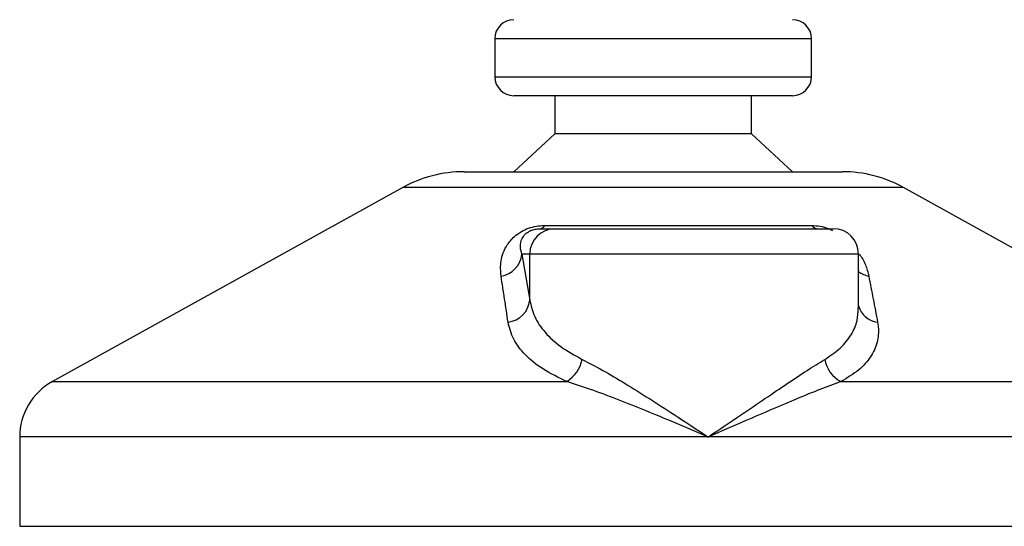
# Model space of a CAD drawing. Header units: millimetres. Extents: x 0 to 420, y 0 to 297.
# Tile 10 of 60: x 115.7 to 119.59, y 194.48 to 196.48. Entities that reach past the tile are written whole.
import ezdxf

# ---------------------------------------------------------------- set-up
doc = ezdxf.new("R2010")
doc.units = ezdxf.units.MM

msp = doc.modelspace()

# ---------------------------------------------------------------- linework, layer by layer
at = {"color": 7, "linetype": 'Continuous', "lineweight": 25}
for p, q in [((117.57652, 196.4057), (117.57652, 196.2557)), ((118.82652, 196.4057), (117.57652, 196.4057)), ((118.82652, 196.2557), (118.82652, 196.4057)), ((117.57652, 196.2557), (118.82652, 196.2557)), ((117.65359, 196.1807), (117.65152, 196.1807)), ((118.75152, 196.1807), (117.65359, 196.1807)), ((117.81402, 196.1807), (117.81402, 196.0307)), ((118.58902, 196.0307), (118.58902, 196.1807)), ((117.81402, 196.0307), (117.65152, 195.8807)), ((117.81548, 196.0307), (117.81402, 196.0307)), ((118.58902, 196.0307), (117.81548, 196.0307)), ((118.75152, 195.8807), (118.58902, 196.0307)), ((117.45574, 195.8807), (118.94731, 195.8807)), ((117.21349, 195.8181), (115.8304, 195.05208)), ((119.18956, 195.8181), (117.21349, 195.8181)), ((120.57265, 195.05208), (119.18956, 195.8181)), ((117.75641, 195.6557), (117.814, 195.6557)), ((117.77291, 195.66822), (118.82814, 195.66822)), ((117.814, 195.6557), (118.91193, 195.6557)), ((117.68317, 195.5557), (117.71438, 195.37402)), ((117.71438, 195.5557), (117.68317, 195.5557)), ((117.71438, 195.37402), (117.71438, 195.5557)), ((119.01193, 195.5557), (117.71438, 195.5557)), ((119.01193, 195.34154), (119.01193, 195.5557)), ((115.8304, 195.05208), (117.8605, 195.05208)), ((118.9428, 195.05208), (120.57265, 195.05208)), ((115.70152, 194.83338), (115.70152, 194.4807)), ((118.41829, 194.83338), (115.70152, 194.83338)), ((120.70152, 194.83338), (118.41829, 194.83338)), ((115.70152, 194.4807), (120.70152, 194.4807))]:
    msp.add_line(p, q, dxfattribs=at)
for centre, radius, start, end in [((117.65152, 196.4057), 0.075, 90, 180), ((118.75152, 196.4057), 0.075, 0, 90), ((117.65152, 196.2557), 0.075, 180, 270), ((118.75152, 196.2557), 0.075, 270, 0), ((117.45574, 195.3807), 0.5, 90, 118.97971), ((118.94731, 195.3807), 0.5, 61.02029, 90), ((117.81419, 195.55589), 0.09981, 90.1083, 180.10789), ((117.75322, 195.67703), 0.02156, 278.49257, 335.89592), ((118.85412, 195.68877), 0.03312, 218.34182, 266.79191), ((118.91193, 195.5557), 0.1, 0, 90), ((117.58613, 195.56444), 0.09744, 279.07467, 354.85539), ((119.07166, 195.5659), 0.09955, 233.12971, 258.87121), ((117.6172, 195.38346), 0.09764, 276.94193, 354.44804), ((119.09915, 195.37676), 0.09103, 196.64517, 262.38361), ((117.78933, 195.16644), 0.13469, 301.89425, 348.4889), ((118.9999, 195.16145), 0.12338, 190.22117, 242.43176), ((115.95152, 194.83338), 0.25, 118.97971, 180)]:
    msp.add_arc(centre, radius, start, end, dxfattribs=at)
for points, knots in [([(117.6015, 195.46822), (117.59986, 195.48813), (117.59659, 195.52783), (117.61607, 195.58102), (117.64757, 195.6207), (117.67759, 195.64336), (117.70826, 195.65802), (117.7398, 195.66631), (117.76157, 195.66817), (117.7719, 195.66822), (117.77291, 195.66822)], [0, 0, 0, 0, 0.2791688, 0.5566156, 0.6991027, 0.7915598, 0.8614835, 0.9308082, 0.9932657, 1, 1, 1, 1]), ([(117.68317, 195.5557), (117.68063, 195.56536), (117.6755, 195.58477), (117.67948, 195.61076), (117.69249, 195.631), (117.70528, 195.64186), (117.71617, 195.64759), (117.72418, 195.65075), (117.73144, 195.65291), (117.74122, 195.65482), (117.74874, 195.65553), (117.75407, 195.65569), (117.75587, 195.6557), (117.75641, 195.6557)], [0, 0, 0, 0, 0.3126385, 0.6283409, 0.7723225, 0.8532102, 0.8895986, 0.904004, 0.9304919, 0.9491875, 0.9821779, 0.994635, 1, 1, 1, 1]), ([(118.82814, 195.66822), (118.83843, 195.66769), (118.85917, 195.66663), (118.88888, 195.65872), (118.90437, 195.65143), (118.9099, 195.64882)], [0, 0, 0, 0, 0.38732997, 0.78115725, 1, 1, 1, 1]), ([(119.01502, 195.55525), (119.01976, 195.54855), (119.03518, 195.52677), (119.04533, 195.49794), (119.05059, 195.476), (119.05245, 195.46822)], [0, 0, 0, 0, 0.2227088, 0.7244469, 1, 1, 1, 1]), ([(117.629, 195.28654), (117.62437, 195.317), (117.61509, 195.37817), (117.60604, 195.43812), (117.6015, 195.46822)], [0, 0, 0, 0, 0.497852, 1, 1, 1, 1]), ([(119.05245, 195.46822), (119.05828, 195.43838), (119.07, 195.37843), (119.08137, 195.31726), (119.08708, 195.28654)], [0, 0, 0, 0, 0.4978543, 1, 1, 1, 1]), ([(117.71438, 195.37402), (117.71957, 195.35188), (117.73008, 195.30703), (117.77244, 195.24533), (117.83368, 195.1878), (117.89179, 195.15581), (117.92132, 195.13956)], [0, 0, 0, 0, 0.2465936, 0.4996913, 0.7457356, 1, 1, 1, 1]), ([(118.87848, 195.13956), (118.90006, 195.15408), (118.94387, 195.18355), (118.98506, 195.23579), (119.00895, 195.28858), (119.00992, 195.32523), (119.01034, 195.34154)], [0, 0, 0, 0, 0.259926, 0.5276701, 0.789907, 1, 1, 1, 1]), ([(117.8605, 195.05208), (117.82832, 195.06773), (117.76281, 195.09959), (117.69428, 195.15652), (117.6462, 195.21887), (117.63479, 195.26377), (117.629, 195.28654)], [0, 0, 0, 0, 0.2463531, 0.5014676, 0.7472632, 1, 1, 1, 1]), ([(119.08708, 195.28654), (119.08807, 195.28018), (119.09232, 195.25294), (119.08865, 195.20594), (119.06297, 195.14912), (119.01656, 195.09649), (118.96763, 195.06702), (118.9428, 195.05208)], [0, 0, 0, 0, 0.0699949, 0.2998887, 0.53536, 0.7642956, 1, 1, 1, 1]), ([(117.92132, 195.13956), (117.94821, 195.12562), (118.00204, 195.09771), (118.09183, 195.04412), (118.18615, 194.98542), (118.29551, 194.91484), (118.37341, 194.86333), (118.41791, 194.83364), (118.41829, 194.83338)], [0, 0, 0, 0, 0.181527, 0.3632884, 0.5522832, 0.7413623, 0.9977537, 1, 1, 1, 1]), ([(118.41829, 194.83338), (118.41868, 194.83364), (118.46317, 194.86333), (118.53967, 194.91484), (118.64366, 194.98542), (118.73058, 195.04412), (118.81064, 195.09771), (118.85588, 195.12562), (118.87848, 195.13956)], [0, 0, 0, 0, 0.0022463, 0.2586377, 0.4477168, 0.6367116, 0.818473, 1, 1, 1, 1]), ([(118.41829, 194.83338), (118.41787, 194.83356), (118.36848, 194.85478), (118.24583, 194.90712), (118.08949, 194.971), (117.95377, 195.02221), (117.89158, 195.04212), (117.8605, 195.05208)], [0, 0, 0, 0, 0.00221506, 0.25809406, 0.63550004, 0.81782062, 1, 1, 1, 1]), ([(118.9428, 195.05208), (118.91559, 195.04212), (118.86116, 195.02221), (118.73724, 194.971), (118.58897, 194.90712), (118.4681, 194.85478), (118.41872, 194.83356), (118.41829, 194.83338)], [0, 0, 0, 0, 0.1821794, 0.3645, 0.7419059, 0.9977849, 1, 1, 1, 1])]:
    msp.add_open_spline(points, degree=3, knots=knots, dxfattribs=at)

doc.saveas('drawing.dxf')
